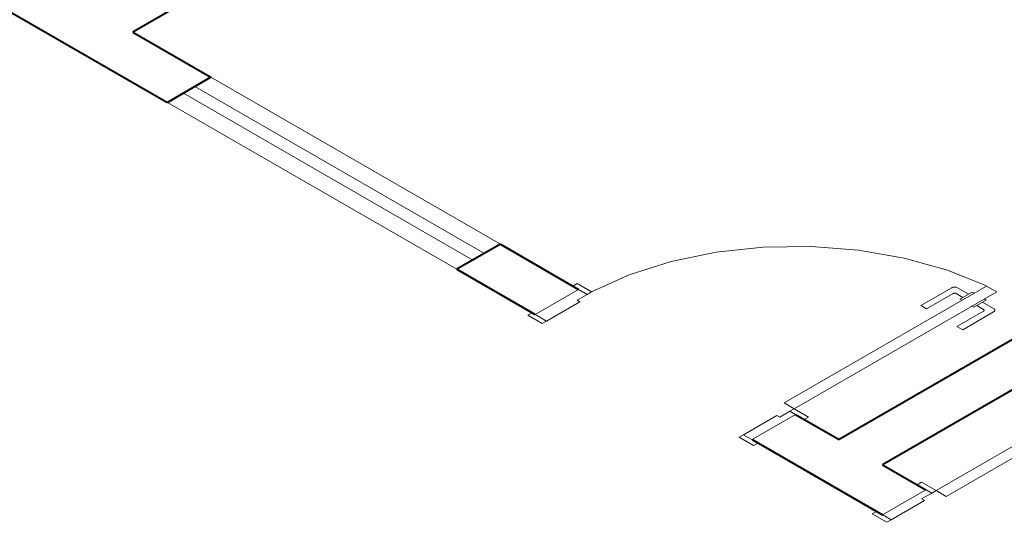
# Model space of a CAD drawing. Header units: millimetres. Extents: x 26 to 1362, y 24 to 358.
# Tile 153 of 256: x 812 to 818, y 245 to 248. Entities that reach past the tile are written whole.
import ezdxf

# ---------------------------------------------------------------- set-up
doc = ezdxf.new("R2010")
doc.units = ezdxf.units.MM
doc.linetypes.add('HIDDEN2', pattern=[4.7625, 3.175, -1.5875])
doc.layers.add('MB_ALVENARIA', color=7, linetype='Continuous', lineweight=40)
doc.layers.add('MB_ESQUADRIA', color=7, linetype='Continuous', lineweight=5)

msp = doc.modelspace()

# ---------------------------------------------------------------- linework, layer by layer
at = {"layer": 'MB_ALVENARIA'}
for points in [[(817.6145, 250.7671), (812.8513, 248.0171)], [(823.2263, 249.1271), (817.0775, 245.5771)], [(823.4861, 248.9771), (817.3373, 245.4271)], [(811.2925, 248.6171), (813.0592, 247.5971)], [(812.8513, 248.0171), (813.319, 247.7471)], [(813.319, 247.7471), (813.0592, 247.5971)], [(815.051, 246.7471), (814.7912, 246.5971)], [(815.051, 246.7471), (815.5187, 246.4771)], [(814.7912, 246.5971), (815.2589, 246.3271)], [(816.8177, 245.7271), (817.0775, 245.5771)], [(816.5579, 245.5771), (817.3373, 245.1271)], [(817.3373, 245.4271), (817.5971, 245.2771)]]:
    msp.add_lwpolyline(points, dxfattribs=at)
at = {"layer": 'MB_ESQUADRIA'}
for p, q in [((815.5706, 246.4471), (815.5273, 246.4721)), ((815.5706, 246.4471), (815.5273, 246.4721)), ((817.7515, 246.487), (817.5663, 246.3799)), ((817.7515, 246.487), (817.5663, 246.3799)), ((817.6009, 246.3599), (817.7602, 246.452)), ((817.6009, 246.3599), (817.7602, 246.452)), ((817.7775, 246.452), (817.8185, 246.4284)), ((817.7775, 246.452), (817.8185, 246.4284)), ((817.8531, 246.4484), (817.7861, 246.487)), ((817.8531, 246.4484), (817.7861, 246.487)), ((817.8748, 246.4609), (817.801, 246.4183)), ((817.8748, 246.4609), (817.801, 246.4183)), ((817.8858, 246.4546), (817.8748, 246.4609)), ((817.8858, 246.4546), (817.8748, 246.4609)), ((815.5273, 246.4021), (815.328, 246.2872)), ((815.5273, 246.4021), (815.328, 246.2872)), ((815.51, 246.4121), (815.5706, 246.4471)), ((815.51, 246.4121), (815.5706, 246.4471)), ((815.51, 246.4121), (815.5273, 246.4021)), ((815.51, 246.4121), (815.5273, 246.4021)), ((817.801, 246.4183), (817.812, 246.4119)), ((817.801, 246.4183), (817.812, 246.4119)), ((817.9575, 246.4133), (817.8837, 246.3706)), ((817.9575, 246.4133), (817.8837, 246.3706)), ((817.9358, 246.4007), (818.0027, 246.3621)), ((817.9358, 246.4007), (818.0027, 246.3621)), ((817.9465, 246.4196), (817.9575, 246.4133)), ((817.9465, 246.4196), (817.9575, 246.4133)), ((817.5663, 246.3799), (817.6009, 246.3599)), ((817.5663, 246.3799), (817.6009, 246.3599)), ((817.7828, 246.255), (817.9421, 246.3471)), ((817.7828, 246.255), (817.9421, 246.3471)), ((818.0027, 246.3421), (817.8175, 246.235)), ((818.0027, 246.3421), (817.8175, 246.235)), ((817.8837, 246.3706), (817.8727, 246.377)), ((817.8837, 246.3706), (817.8727, 246.377)), ((817.9421, 246.3571), (817.9011, 246.3807)), ((817.9421, 246.3571), (817.9011, 246.3807)), ((815.328, 246.2872), (815.2674, 246.3222)), ((815.328, 246.2872), (815.2674, 246.3222)), ((817.8175, 246.235), (817.7828, 246.255)), ((817.8175, 246.235), (817.7828, 246.255)), ((816.7224, 245.7121), (816.783, 245.7471)), ((816.7224, 245.7121), (816.783, 245.7471)), ((816.7224, 245.7121), (816.783, 245.7471)), ((816.7224, 245.7121), (816.783, 245.7471)), ((816.783, 245.7471), (816.8264, 245.7221)), ((816.783, 245.7471), (816.8264, 245.7221)), ((816.783, 245.7471), (816.8264, 245.7221)), ((816.783, 245.7471), (816.8264, 245.7221)), ((816.7051, 245.7221), (816.506, 245.607)), ((816.7051, 245.7221), (816.506, 245.607)), ((816.7051, 245.7221), (816.506, 245.607)), ((816.7051, 245.7221), (816.506, 245.607)), ((816.7224, 245.7121), (816.7051, 245.7221)), ((816.7224, 245.7121), (816.7051, 245.7221)), ((816.7224, 245.7121), (816.7051, 245.7221)), ((816.7224, 245.7121), (816.7051, 245.7221)), ((816.506, 245.607), (816.5666, 245.572)), ((816.506, 245.607), (816.5666, 245.572)), ((816.506, 245.607), (816.5666, 245.572)), ((816.506, 245.607), (816.5666, 245.572)), ((817.6318, 245.257), (817.5885, 245.2821)), ((817.6318, 245.257), (817.5885, 245.2821)), ((817.6318, 245.257), (817.5885, 245.2821)), ((817.6318, 245.257), (817.5885, 245.2821)), ((817.5712, 245.2221), (817.6318, 245.2571)), ((817.5712, 245.2221), (817.6318, 245.2571)), ((817.5712, 245.2221), (817.6318, 245.2571)), ((817.5712, 245.2221), (817.6318, 245.2571)), ((817.5712, 245.2221), (817.5885, 245.212)), ((817.5712, 245.2221), (817.5885, 245.212)), ((817.5712, 245.2221), (817.5885, 245.212)), ((817.5712, 245.2221), (817.5885, 245.212)), ((817.5885, 245.212), (817.3892, 245.0971)), ((817.5885, 245.212), (817.3892, 245.0971)), ((817.5885, 245.212), (817.3892, 245.0971)), ((817.5885, 245.212), (817.3892, 245.0971)), ((817.3892, 245.0971), (817.3286, 245.1321)), ((817.3892, 245.0971), (817.3286, 245.1321)), ((817.3892, 245.0971), (817.3286, 245.1321)), ((817.3892, 245.0971), (817.3286, 245.1321))]:
    msp.add_line(p, q, dxfattribs=at)
at = {"layer": 'MB_ESQUADRIA', "linetype": 'HIDDEN2'}
for points in [[(813.319, 247.7471), (815.051, 246.7471)], [(814.9558, 246.6921), (813.2237, 247.6921)], [(814.8865, 246.6521), (813.1544, 247.6521)], [(813.0592, 247.5971), (814.7912, 246.5971)], [(817.9601, 246.4975), (817.7256, 246.5924), (817.468, 246.6645), (817.1939, 246.7122), (816.9101, 246.7342), (816.6239, 246.7299), (816.3425, 246.6994), (816.073, 246.6436), (815.8222, 246.5638), (815.5966, 246.4621)], [(817.9601, 246.4975), (817.7256, 246.5924), (817.468, 246.6645), (817.1939, 246.7122), (816.9101, 246.7342), (816.6239, 246.7299), (816.3425, 246.6994), (816.073, 246.6436), (815.8222, 246.5638), (815.5966, 246.4621)]]:
    msp.add_lwpolyline(points, dxfattribs=at)
at = {"layer": 'MB_ESQUADRIA'}
for points in [[(815.5273, 246.4721), (815.484, 246.4971), (815.51, 246.5121), (815.5966, 246.4621), (815.5706, 246.4471), (815.5706, 246.4471)], [(815.5273, 246.4721), (815.484, 246.4971), (815.51, 246.5121), (815.5966, 246.4621), (815.5706, 246.4471), (815.5706, 246.4471)], [(815.2589, 246.3271), (815.5187, 246.4771)], [(817.9608, 246.4971), (816.7484, 245.7971), (816.809, 245.7621), (818.0215, 246.4621), (817.9608, 246.4971)], [(817.7861, 246.487), (817.7829, 246.4886), (817.7792, 246.4898), (817.7752, 246.4906), (817.771, 246.4911), (817.7667, 246.4911), (817.7625, 246.4906), (817.7585, 246.4898), (817.7548, 246.4886), (817.7515, 246.487)], [(817.7861, 246.487), (817.7829, 246.4886), (817.7792, 246.4898), (817.7752, 246.4906), (817.771, 246.4911), (817.7667, 246.4911), (817.7625, 246.4906), (817.7585, 246.4898), (817.7548, 246.4886), (817.7515, 246.487)], [(817.7775, 246.452), (817.7759, 246.4528), (817.774, 246.4534), (817.772, 246.4538), (817.7699, 246.454), (817.7678, 246.454), (817.7657, 246.4538), (817.7637, 246.4534), (817.7618, 246.4528), (817.7602, 246.452)], [(817.7775, 246.452), (817.7759, 246.4528), (817.774, 246.4534), (817.772, 246.4538), (817.7699, 246.454), (817.7678, 246.454), (817.7657, 246.4538), (817.7637, 246.4534), (817.7618, 246.4528), (817.7602, 246.452)], [(815.328, 246.2872), (815.302, 246.2722), (815.2154, 246.3222), (815.2414, 246.3372), (815.2674, 246.3222)], [(815.328, 246.2872), (815.302, 246.2722), (815.2154, 246.3222), (815.2414, 246.3372), (815.2674, 246.3222)], [(817.9421, 246.3471), (817.9435, 246.348), (817.9445, 246.3491), (817.9453, 246.3502), (817.9456, 246.3514), (817.9456, 246.3527), (817.9453, 246.3539), (817.9445, 246.355), (817.9435, 246.3561), (817.9421, 246.3571)], [(817.9421, 246.3471), (817.9435, 246.348), (817.9445, 246.3491), (817.9453, 246.3502), (817.9456, 246.3514), (817.9456, 246.3527), (817.9453, 246.3539), (817.9445, 246.355), (817.9435, 246.3561), (817.9421, 246.3571)], [(818.0027, 246.3421), (818.0055, 246.344), (818.0076, 246.3461), (818.0091, 246.3484), (818.0098, 246.3508), (818.0098, 246.3533), (818.0091, 246.3557), (818.0076, 246.3581), (818.0055, 246.3602), (818.0027, 246.3621)], [(818.0027, 246.3421), (818.0055, 246.344), (818.0076, 246.3461), (818.0091, 246.3484), (818.0098, 246.3508), (818.0098, 246.3533), (818.0091, 246.3557), (818.0076, 246.3581), (818.0055, 246.3602), (818.0027, 246.3621)], [(818.9309, 245.9371), (817.7184, 245.237), (817.6578, 245.272), (818.8703, 245.9721), (818.9309, 245.9371)], [(816.8263, 245.7221), (816.8696, 245.6971), (816.8956, 245.7121), (816.809, 245.7621), (816.783, 245.7471), (816.783, 245.7471)], [(816.8263, 245.7221), (816.8696, 245.6971), (816.8956, 245.7121), (816.809, 245.7621), (816.783, 245.7471), (816.783, 245.7471)], [(816.8263, 245.7221), (816.8696, 245.6971), (816.8956, 245.7121), (816.809, 245.7621), (816.783, 245.7471), (816.783, 245.7471)], [(816.8263, 245.7221), (816.8696, 245.6971), (816.8956, 245.7121), (816.809, 245.7621), (816.783, 245.7471), (816.783, 245.7471)], [(816.8177, 245.7271), (816.8177, 245.7271), (816.5579, 245.5771)], [(816.506, 245.607), (816.48, 245.592), (816.5666, 245.542), (816.5926, 245.557), (816.5666, 245.572)], [(816.506, 245.607), (816.48, 245.592), (816.5666, 245.542), (816.5926, 245.557), (816.5666, 245.572)], [(816.506, 245.607), (816.48, 245.592), (816.5666, 245.542), (816.5926, 245.557), (816.5666, 245.572)], [(816.506, 245.607), (816.48, 245.592), (816.5666, 245.542), (816.5926, 245.557), (816.5666, 245.572)], [(817.5971, 245.2771), (817.5971, 245.2771), (817.3373, 245.1271)], [(817.5885, 245.2821), (817.5452, 245.307), (817.5712, 245.322), (817.6578, 245.272), (817.6318, 245.257), (817.6318, 245.2571)], [(817.5885, 245.2821), (817.5452, 245.307), (817.5712, 245.322), (817.6578, 245.272), (817.6318, 245.257), (817.6318, 245.2571)], [(817.5885, 245.2821), (817.5452, 245.307), (817.5712, 245.322), (817.6578, 245.272), (817.6318, 245.257), (817.6318, 245.2571)], [(817.5885, 245.2821), (817.5452, 245.307), (817.5712, 245.322), (817.6578, 245.272), (817.6318, 245.257), (817.6318, 245.2571)], [(817.3892, 245.0971), (817.3632, 245.0821), (817.2766, 245.1321), (817.3026, 245.1471), (817.3286, 245.1321)], [(817.3892, 245.0971), (817.3632, 245.0821), (817.2766, 245.1321), (817.3026, 245.1471), (817.3286, 245.1321)], [(817.3892, 245.0971), (817.3632, 245.0821), (817.2766, 245.1321), (817.3026, 245.1471), (817.3286, 245.1321)], [(817.3892, 245.0971), (817.3632, 245.0821), (817.2766, 245.1321), (817.3026, 245.1471), (817.3286, 245.1321)]]:
    msp.add_lwpolyline(points, dxfattribs=at)

doc.saveas('drawing.dxf')
